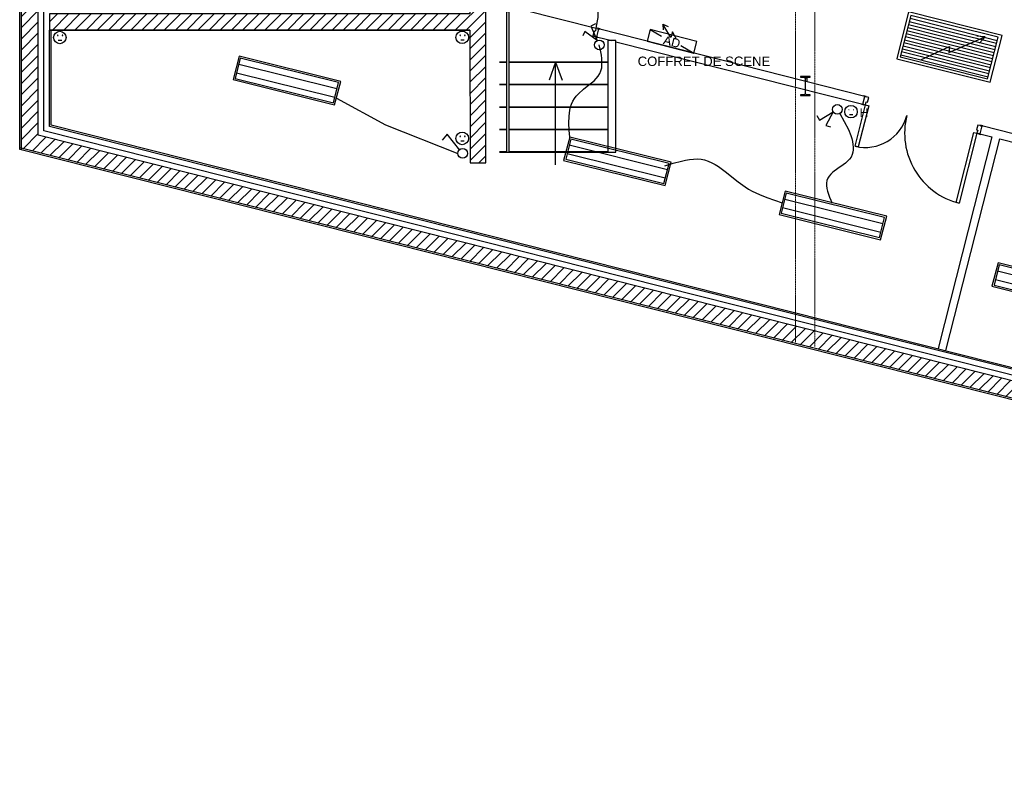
# Model space of a CAD drawing. Header units: millimetres. Extents: x 483 to 46833, y 1207 to 25488.
# Tile 1 of 19: x 754 to 12983, y 1329 to 10706. Entities that reach past the tile are written whole.
import ezdxf

# ---------------------------------------------------------------- set-up
doc = ezdxf.new("R2010")
doc.units = ezdxf.units.MM
doc.linetypes.add('PDF_IMPORT', pattern=[1, 0.8, -0.2])
for name, color, linetype in [('Chauffage', 1, 'Continuous'), ('Fond de plan', 7, 'Continuous'), ('Interrupteurs & Prises', 6, 'Continuous'), ('Luminaires', 40, 'Continuous'), ('Petites forces', 92, 'Continuous')]:
    doc.layers.add(name, color=color, linetype=linetype)
doc.styles.get("Standard").update_dxf_attribs({"font": 'arial.ttf'})
doc.linetypes.add('ISOLATION', pattern='A,0.00254,-2.54,[134,ltypeshp.shx,S=2.54,R=0,X=-2.54,Y=0],-5.08,[134,ltypeshp.shx,S=2.54,R=180,X=2.54,Y=0],-2.54', length=10.16254)
pattern_1 = [(45, (-17640.72, -1832.91), (-69.46702, 69.46702), [])]

# ---------------------------------------------------------------- blocks, each defined once
blk = doc.blocks.new('Panneau rayonnant metallique 60x120')
at = {"layer": 'Chauffage', "lineweight": -3}
for points in [[(2, -600), (1200, -598), (1200, 0), (0, 0)], [(40, -566), (1159, -566), (1157, -31), (40, -34)]]:
    blk.add_lwpolyline(points, close=True, dxfattribs=at)
for points in [[(40, -72), (1157, -72)], [(40, -112), (1157, -110)], [(295, -538), (600, -291), (610, -365), (1001, -65), (897, -86)], [(1001, -65), (954, -160)], [(40, -150), (1157, -150)], [(40, -190), (1157, -188)], [(40, -228), (1157, -228)], [(40, -268), (1157, -266)], [(40, -306), (1157, -306)], [(40, -346), (1157, -344)], [(40, -384), (1157, -384)], [(40, -424), (1157, -422)], [(40, -462), (1157, -462)], [(40, -498), (1157, -498)], [(40, -538), (1157, -538)]]:
    blk.add_lwpolyline(points, dxfattribs=at)
blk = doc.blocks.new('Reglette LED double')
at = {"layer": 'Luminaires', "lineweight": -3}
for points in [[(1297, -300), (1300, 0), (0, 0), (-3, -300)], [(1276, -279), (1276, -21), (19, -21), (19, -279)]]:
    blk.add_lwpolyline(points, close=True, dxfattribs=at)
for points in [[(19, -97), (1276, -97)], [(1276, -211), (19, -211)]]:
    blk.add_lwpolyline(points, dxfattribs=at)
blk = doc.blocks.new('Interrupteur VV')
at = {"layer": 'Interrupteurs & Prises', "lineweight": -3}
blk.add_lwpolyline([(-46, 261), (-107, 234), (-25, 56), (-179, 166), (-206, 111)], dxfattribs=at)
blk.add_circle((0, 0), 60.1, dxfattribs=at)
blk = doc.blocks.new('PC 10 16A 2P +T Haute')
at = {"layer": 'Interrupteurs & Prises', "transparency": 33554559}
for points in [[(132, 40), (120, 40), (120, -68), (132, -68), (132, -17), (190, -17), (132, -5)], [(204, 40), (190, 40), (190, -5), (132, -5), (190, -17), (190, -68), (204, -68)]]:
    blk.add_hatch(color=256, dxfattribs=at).paths.add_polyline_path(points)
at = {"layer": 'Interrupteurs & Prises', "lineweight": -3}
blk.add_lwpolyline([(-19, -34), (25, -34)], dxfattribs=at)
blk.add_circle((0, 0), 77.7, dxfattribs=at)
at = {"layer": 'Interrupteurs & Prises', "lineweight": -3, "transparency": 33554559}
for points in [[(-30, 29), (-32, 25), (-26, 25)], [(-32, 25), (-30, 19), (-26, 25)], [(-26, 31), (-30, 29), (-26, 25)], [(-30, 19), (-26, 17), (-26, 25)], [(-22, 29), (-26, 31), (-26, 25)], [(-19, 25), (-22, 29), (-26, 25)], [(-26, 17), (-22, 19), (-26, 25)], [(-22, 19), (-19, 25), (-26, 25)], [(27, 29), (25, 25), (31, 25)], [(25, 25), (27, 19), (31, 25)], [(31, 31), (27, 29), (31, 25)], [(27, 19), (31, 17), (31, 25)], [(38, 29), (31, 31), (31, 25)], [(40, 25), (38, 29), (31, 25)], [(31, 17), (38, 19), (31, 25)], [(38, 19), (40, 25), (31, 25)]]:
    blk.add_solid(points, dxfattribs=at)
blk = doc.blocks.new('Coffret divisionnaire')
at = {"layer": 'Petites forces', "transparency": 33554559}
for points in [[(249, -27), (232, -27), (192, -135), (207, -135), (220, -104), (264, -104), (224, -91), (235, -59), (235, -59), (237, -57), (237, -53), (239, -51), (239, -44), (241, -42), (241, -38)], [(249, -27), (241, -38), (241, -40), (243, -42), (243, -49), (245, -51), (245, -55), (248, -57), (249, -61), (260, -91), (224, -91), (264, -104), (277, -135), (294, -135)], [(342, -27), (304, -27), (304, -135), (357, -135), (359, -133), (364, -133), (368, -131), (370, -131), (372, -129), (374, -129), (376, -127), (378, -125), (380, -123), (319, -123), (319, -40), (342, -40), (380, -38), (378, -36), (376, -36), (372, -34), (370, -32), (368, -32), (366, -30), (361, -30), (359, -27), (347, -27)], [(380, -38), (342, -40), (357, -40), (359, -42), (361, -42), (364, -44), (366, -44), (368, -46), (370, -49), (372, -51), (374, -55), (374, -55), (376, -57), (376, -59), (378, -61), (378, -70), (380, -74), (380, -87), (378, -91), (378, -99), (376, -101), (376, -106), (374, -108), (372, -110), (372, -112), (370, -114), (368, -116), (366, -118), (364, -118), (359, -120), (357, -120), (355, -123), (319, -123), (380, -123), (383, -120), (385, -118), (385, -116), (387, -114), (389, -112), (389, -108), (391, -106), (391, -101), (393, -99), (393, -91), (395, -87), (395, -76), (393, -72), (393, -61), (391, -57), (391, -55), (389, -53), (389, -51), (387, -49), (385, -44), (385, -42), (383, -40)]]:
    blk.add_hatch(color=256, dxfattribs=at).paths.add_polyline_path(points)
at = {"layer": 'Petites forces', "lineweight": -3}
blk.add_lwpolyline([(598, -150), (598, 0), (0, 0), (0, -150)], close=True, dxfattribs=at)
for points in [[(340, -27), (273, 42), (273, -30), (135, 106), (154, 36)], [(135, 106), (205, 93)], [(0, 0), (157, -46)], [(417, -97), (598, -150)]]:
    blk.add_lwpolyline(points, dxfattribs=at)
blk = doc.blocks.new('Interrupteur')
at = {"layer": 'Interrupteurs & Prises', "lineweight": -3}
blk.add_lwpolyline([(-35, 41), (-191, 238), (-253, 166)], dxfattribs=at)
blk.add_circle((0, 0), 60, dxfattribs=at)
blk = doc.blocks.new('PC 10 16A 2P +T')
at = {"layer": 'Interrupteurs & Prises', "lineweight": -3}
for points in [[(-30, 25), (-27, 23), (-23, 23), (-21, 25), (-23, 29), (-27, 29)], [(30, 25), (30, 23), (36, 23), (36, 29), (30, 29)]]:
    blk.add_lwpolyline(points, close=True, dxfattribs=at)
blk.add_lwpolyline([(-19, -32), (26, -32)], dxfattribs=at)
blk.add_circle((0, 0), 78.1, dxfattribs=at)

msp = doc.modelspace()

# ---------------------------------------------------------------- hatches: boundary and pattern name
at = {"layer": 'Fond de plan', "true_color": 0x939598}
h = msp.add_hatch(dxfattribs=at)
h.set_pattern_fill('ANSI31', color=252, scale=30.94211)
h.set_pattern_definition(pattern_1)
h.paths.add_polyline_path([(1163, 17527), (776, 17467), (775, 9107), (31500, 1352), (31766, 2400), (31563, 2451), (31349, 1606), (985, 9270), (986, 17287), (1194, 17319)])
h.paths.add_polyline_path([(5307, 18164), (5306, 18164), (4320, 18012), (4350, 17815), (5336, 17967)])
h.paths.add_polyline_path([(10666, 18780), (10634, 18988), (6293, 18318), (6293, 18318), (6325, 18110)])
h.paths.add_polyline_path([(33522, 9320), (33192, 9497), (33098, 9322), (33292, 9219), (32918, 7750), (33112, 7704)])
h.paths.add_polyline_path([(33112, 7704), (32918, 7750), (32802, 7295), (32996, 7246)])
h.paths.add_polyline_path([(28504, 12016), (28409, 11840), (29844, 11069), (29869, 11115, -0.072362), (29867, 11127), (29867, 11126), (29867, 11126, -0.326522), (29897, 11166), (29939, 11245)], flags=17)
h.paths.add_polyline_path([(26115, 12880), (26164, 13064), (26071, 13237), (26054, 13228), (26054, 13228), (25990, 13194), (25990, 13194), (25961, 13083), (25868, 12715), (26061, 12667)], flags=17)
h.paths.add_polyline_path([(24979, 8399), (25095, 8855), (25099, 8874), (25099, 8874), (25722, 11326, -0.098953), (25715, 11364, -0.225129), (25751, 11441), (25772, 11525, -0.142071), (25758, 11576, -0.271318), (25807, 11660), (25816, 11699), (25623, 11749), (25547, 11447), (24277, 6447), (24254, 6350), (24446, 6301), (24459, 6350), (24464, 6375), (24465, 6375), (24875, 7991), (24887, 8042)], flags=17)
h.paths.add_polyline_path([(26324, 13186), (26307, 13218), (26233, 13258), (26260, 13308), (26248, 13331), (26071, 13237), (26164, 13064), (26176, 13040), (27530, 12312), (27625, 12489)], flags=17)
h.paths.add_polyline_path([(23757, 18011), (23376, 17953), (23377, 17944), (23406, 17756), (23647, 17794), (23738, 17626), (23914, 17719)])
h.paths.add_polyline_path([(19330, 17329), (18854, 17255), (18854, 17221), (19096, 17091), (19361, 17133)], flags=17)
h.paths.add_polyline_path([(18854, 17221), (18854, 17054), (19096, 17091)], flags=17)
h.paths.add_polyline_path([(18854, 17221), (18805, 17248), (18769, 17242), (18615, 17326), (18615, 17100), (18736, 17035), (18854, 17054)], flags=17)
h.paths.add_polyline_path([(18615, 17326), (18474, 17403), (18473, 17403), (18379, 17228), (18615, 17100)], flags=17)
h.paths.add_polyline_path([(18854, 17255), (18805, 17248), (18854, 17221)], flags=16)
h.paths.add_polyline_path([(14267, 19545), (14147, 19526), (14146, 19526), (14176, 19330), (14267, 19343)])
h.paths.add_polyline_path([(14508, 19532), (14436, 19571), (14267, 19545), (14267, 19343), (14400, 19363), (14508, 19306)])
h.paths.add_polyline_path([(14691, 19434), (14508, 19532), (14508, 19306), (14597, 19258)])
h = msp.add_hatch(dxfattribs=at)
h.set_pattern_fill('ANSI31', color=252, scale=30.94211)
h.set_pattern_definition(pattern_1)
h.paths.add_polyline_path([(1124, 10779), (1124, 10578), (6345, 10577), (6349, 8928), (6544, 8928), (6544, 18001), (6345, 17971), (6344, 10778)])

# ---------------------------------------------------------------- linework, layer by layer
at = {"layer": 'Fond de plan'}
for p, q in [((6544, 8928), (6544, 18001)), ((755, 9092), (757, 17484)), ((775, 9087), (776, 17467)), ((985, 9270), (986, 17287)), ((1124, 10779), (1124, 10578)), ((985, 10578), (984, 10578)), ((1124, 9379), (1124, 10578)), ((6345, 10577), (1124, 10578)), ((1143, 9394), (1144, 10578)), ((6345, 10577), (6349, 8928)), ((31248, 1776), (1124, 9379)), ((31234, 1799), (1143, 9394)), ((31349, 1606), (985, 9270)), ((31513, 1329), (754, 9092)), ((31500, 1352), (755, 9112)), ((6349, 8928), (6544, 8928))]:
    msp.add_line(p, q, dxfattribs=at)
at = {"layer": 'Fond de plan', "linetype": 'ISOLATION', "ltscale": 0.14}
for p, q in [((1054, 9324), (1055, 17238)), ((31291, 1692), (1054, 9324))]:
    msp.add_line(p, q, dxfattribs=at)
at = {"layer": 'Fond de plan', "linetype": 'PDF_IMPORT', "lineweight": 5}
for points in [[(10391, 18595), (10391, 6700)], [(10631, 6639), (10631, 18611)]]:
    msp.add_lwpolyline(points, dxfattribs=at)
at = {"layer": 'Fond de plan'}
msp.add_lwpolyline([(1124, 10779), (1124, 10578), (6345, 10577), (6349, 8928), (6544, 8928), (6544, 18001), (6345, 17971), (6344, 10778), (1124, 10779)], dxfattribs=at)
at = {"layer": 'Fond de plan', "lineweight": -3}
for points in [[(7013, 10828), (7241, 11728), (7281, 11718), (7053, 10818), (7013, 10828), (7913, 10600, 0.415171), (7241, 11728)], [(11130, 9134, 0.409434), (11772, 9517, 0.414944), (12423, 8426)]]:
    msp.add_lwpolyline(points, format="xyb", dxfattribs=at)
for points in [[(6833, 9060), (6833, 10802), (6801, 10802), (6801, 9060)], [(7923, 10495), (7946, 10592), (7913, 10600), (7902, 10560), (7889, 10564), (7874, 10507)], [(7963, 10592), (7934, 10600), (7932, 10594), (7961, 10588)], [(7936, 10490), (7908, 10499), (7906, 10493), (7936, 10486)], [(8160, 9060), (8160, 10446), (8058, 10446), (8058, 9060)], [(10570, 9992), (10570, 10002), (10452, 10002), (10452, 9992), (10492, 9992), (10503, 9988), (10509, 9977), (10509, 9787), (10503, 9776), (10492, 9772), (10452, 9772), (10452, 9764), (10570, 9764), (10570, 9772), (10530, 9772), (10520, 9776), (10513, 9787), (10513, 9977), (10520, 9988), (10530, 9992)], [(11259, 9648), (11299, 9637), (11168, 9126), (11130, 9134)], [(12423, 8426), (12383, 8435), (12605, 9305), (12643, 9297)]]:
    msp.add_lwpolyline(points, close=True, dxfattribs=at)
for points in [[(8160, 10433), (11225, 9656), (11250, 9753), (7961, 10588)], [(7936, 10490), (8109, 10446)], [(6713, 10184), (6801, 10184)], [(6713, 10178), (6801, 10178)], [(6833, 10184), (8058, 10184)], [(6833, 10178), (8058, 10178)], [(7410, 8902), (7410, 10178), (7329, 9954)], [(7410, 10178), (7492, 9954)], [(10536, 9935), (10536, 9992)], [(6713, 9903), (6801, 9903)], [(6713, 9899), (6801, 9899)], [(6833, 9903), (8058, 9903)], [(6833, 9899), (8058, 9899)], [(11210, 9660), (11210, 9656), (11240, 9648), (11240, 9652), (11225, 9656), (11259, 9648), (11269, 9686), (11284, 9683), (11299, 9740), (11250, 9753), (11265, 9749), (11265, 9753), (11238, 9762), (11236, 9757)], [(6713, 9624), (6801, 9624)], [(6713, 9620), (6801, 9620)], [(6833, 9624), (8058, 9624)], [(6833, 9620), (8058, 9620)], [(6713, 9345), (6801, 9345)], [(6713, 9341), (6801, 9341)], [(6833, 9345), (8058, 9345)], [(6833, 9341), (8058, 9341)], [(12258, 6593), (12262, 6614), (12926, 9225), (15826, 8488), (15852, 8585), (12702, 9386), (12677, 9288), (12829, 9250), (12165, 6637), (12161, 6618)], [(12717, 9381), (12717, 9386), (12689, 9394), (12687, 9388), (12702, 9386), (12653, 9396), (12638, 9339), (12653, 9335), (12643, 9297), (12677, 9288), (12662, 9293), (12662, 9286), (12689, 9280), (12691, 9284)], [(6713, 9067), (6801, 9067)], [(6713, 9060), (6801, 9060)], [(6833, 9067), (8058, 9067)], [(6833, 9060), (8058, 9060)]]:
    msp.add_lwpolyline(points, dxfattribs=at)
at = {"layer": 'Luminaires', "lineweight": -3}
for points in [[(7585, 9248), (7579, 9335), (7574, 9421), (7577, 9506), (7581, 9546), (7587, 9584), (7596, 9622), (7608, 9658), (7625, 9694), (7644, 9726), (7667, 9757), (7695, 9787), (7758, 9842), (7824, 9895), (7887, 9947), (7915, 9975), (7938, 10005), (7959, 10036), (7972, 10070), (7982, 10106), (7986, 10144), (7986, 10182), (7984, 10222), (7978, 10264), (7972, 10307), (7953, 10393)], [(4687, 9731), (5297, 9399), (6195, 9045)], [(10940, 9541), (11048, 9343), (11075, 9267), (11088, 9229), (11096, 9193), (11103, 9157), (11107, 9124), (11107, 9090), (11103, 9058), (11094, 9029), (11079, 8999), (11060, 8974), (11037, 8948), (11010, 8925), (10980, 8902), (10917, 8857), (10855, 8811), (10830, 8788), (10809, 8762), (10790, 8737), (10779, 8707), (10775, 8676), (10775, 8644), (10779, 8610), (10788, 8574), (10798, 8538), (10813, 8500), (10843, 8426)], [(8768, 8889), (8872, 8923), (8973, 8950), (9022, 8961), (9072, 8969), (9121, 8974), (9170, 8976), (9216, 8971), (9260, 8963), (9305, 8948), (9349, 8929), (9391, 8908), (9434, 8881), (9516, 8821), (9679, 8691), (9763, 8629), (9805, 8602), (9850, 8576), (9941, 8534), (10034, 8496), (10127, 8462), (10222, 8431)]]:
    msp.add_lwpolyline(points, dxfattribs=at)

# ---------------------------------------------------------------- block references
at = {"layer": 'Chauffage', "rotation": 345.8151690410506}
msp.add_blockref('Panneau rayonnant metallique 60x120', (11791, 10803), dxfattribs=at)
at = {"layer": 'Interrupteurs & Prises'}
for name, p in [('Interrupteur VV', (7953, 10393)), ('PC 10 16A 2P +T', (1252, 10485)), ('PC 10 16A 2P +T', (6250, 10487)), ('PC 10 16A 2P +T Haute', (11078, 9563)), ('PC 10 16A 2P +T', (6250, 9231)), ('Interrupteur', (6255, 9045))]:
    msp.add_blockref(name, p, dxfattribs=at)
at = {"layer": 'Interrupteurs & Prises', "rotation": 96.86092570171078}
msp.add_blockref('Interrupteur VV', (10908, 9591), dxfattribs=at)
at = {"layer": 'Luminaires', "rotation": 346.0537563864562}
for p in [(3479, 10252), (7585, 9248), (10260, 8576), (12905, 7684)]:
    msp.add_blockref('Reglette LED double', p, dxfattribs=at)
at = {"layer": 'Petites forces', "rotation": 345.6725514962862}
msp.add_blockref('Coffret divisionnaire', (8586, 10583), dxfattribs=at)

# ---------------------------------------------------------------- texts
at = {"layer": 'Petites forces', "insert": (8429, 10248), "char_height": 116.63, "attachment_point": 1}
msp.add_mtext_dynamic_manual_height_columns('COFFRET DE SCENE', width=1968.78, gutter_width=12.5, heights=[0], dxfattribs=at)

doc.saveas('drawing.dxf')
